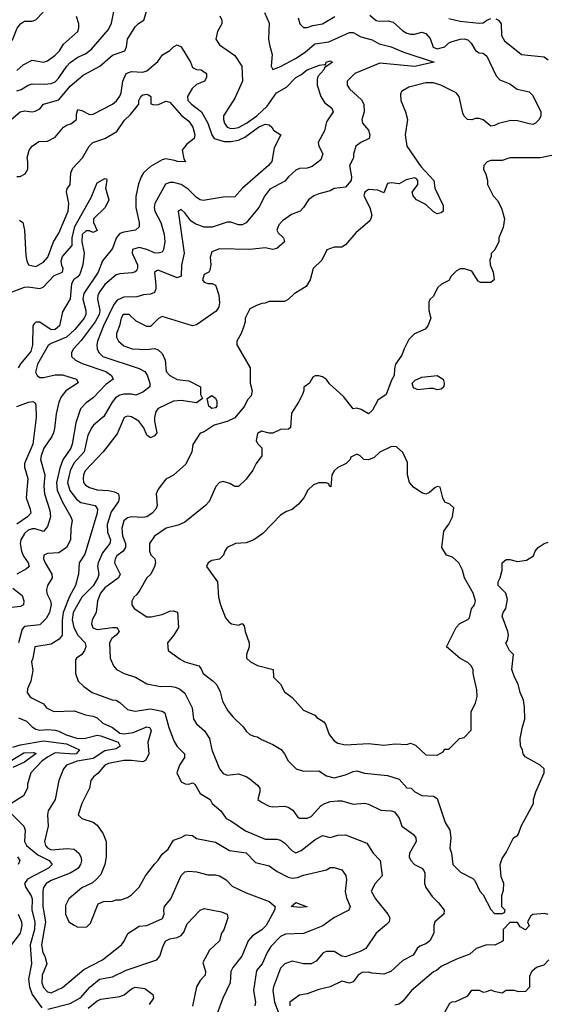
# Model space of a CAD drawing. Header units: inches. Extents: x 2380053 to 2584298, y 380219 to 546618.
# Tile 23 of 256: x 2395845 to 2398595, y 463578 to 468733. Entities that reach past the tile are written whole.
import ezdxf

# ---------------------------------------------------------------- set-up
doc = ezdxf.new("R2010")
doc.units = ezdxf.units.IN
doc.header["$MEASUREMENT"] = 0
doc.layers.add('C3496', color=7, linetype='Continuous')

msp = doc.modelspace()

# ---------------------------------------------------------------- linework, layer by layer
at = {"layer": 'C3496', "color": 2}
for points, elevation in [([(2395830, 468359.3), (2395853, 468367), (2395890, 468390.6), (2395910, 468396.3), (2395974.4, 468394.4), (2396010, 468399.1), (2396030, 468407.7), (2396050, 468427.3), (2396091.8, 468490), (2396110, 468508.2), (2396150, 468537.1), (2396190, 468553.4), (2396221.4, 468578.5), (2396310, 468681), (2396326.3, 468713.7), (2396345.2, 468810)], 102), ([(2395350, 468741), (2395390, 468730.8), (2395470, 468676), (2395516.8, 468656.8), (2395527.1, 468647.1), (2395546, 468610), (2395570, 468584.7), (2395610, 468564.7), (2395630, 468578), (2395650, 468606), (2395670, 468616), (2395690, 468614.8), (2395710, 468602.8), (2395750, 468594.8), (2395770, 468596), (2395790, 468604.7), (2395810, 468631), (2395832, 468688), (2395850, 468711.3), (2395870, 468724.7), (2395910, 468724.7), (2395930, 468732), (2395968.9, 468771.1)], 110), ([(2395754, 468170), (2395848, 468250), (2395870, 468254.8), (2395910, 468250.7), (2395926, 468254), (2395950, 468266), (2395969.4, 468290.6), (2396050, 468313.4), (2396110, 468384.7), (2396177.5, 468442.5), (2396265.2, 468490), (2396330, 468546.8), (2396395.3, 468570), (2396404, 468590), (2396409.2, 468630), (2396450, 468696), (2396467, 468713), (2396494, 468730), (2396512.5, 468787.5)], 98), ([(2396892.7, 468752.7), (2396902, 468730), (2396902, 468710), (2396881, 468670), (2396871, 468630), (2396890, 468601), (2396970, 468544.7), (2397006.8, 468490), (2397010.8, 468410), (2396970, 468322), (2396911, 468229), (2396910.8, 468210), (2396917.3, 468190), (2396931.3, 468170), (2396950, 468163), (2396970, 468163.8), (2396990, 468168.5), (2397032.3, 468190), (2397086.6, 468230), (2397140.1, 468279.9), (2397189.4, 468350), (2397241, 468379), (2397289.2, 468430), (2397315.9, 468444.1), (2397350, 468470.6), (2397414, 468494), (2397438, 468498), (2397446, 468494), (2397448.7, 468510), (2397470, 468518), (2397482, 468510), (2397439.6, 468480.4), (2397436, 468470), (2397405.5, 468434.5), (2397401.1, 468418.9), (2397401.6, 468390), (2397420.7, 468330), (2397439.8, 468299.8), (2397478, 468270), (2397484.7, 468250), (2397450, 468198), (2397440.7, 468150), (2397406, 468090), (2397410.8, 468070), (2397430.7, 468030), (2397420.7, 467999.3), (2397376.3, 467963.7), (2397350, 467956), (2397310, 467952.7), (2397290, 467945.2), (2397251, 467910), (2397233, 467887), (2397154.6, 467845.4), (2397127.3, 467810), (2397097.1, 467750), (2397030.4, 467669.6), (2397010, 467659.3), (2396990, 467659.3), (2396950, 467672.7), (2396930, 467673.2), (2396852.8, 467647.2), (2396810, 467647), (2396763.6, 467663.6), (2396740.1, 467680.1), (2396710, 467722), (2396690, 467738), (2396674, 467730), (2396706, 467510), (2396692.4, 467447.6), (2396690.4, 467389.6), (2396670, 467382), (2396570, 467420.9), (2396561.6, 467418.4), (2396550.7, 467409.3), (2396557.3, 467342.7), (2396556.7, 467323.3), (2396550, 467304), (2396530, 467296), (2396492.9, 467292.9), (2396458, 467282), (2396390, 467280.7), (2396355.1, 467264.9), (2396338, 467242), (2396284.2, 467130), (2396252.2, 467050), (2396248.2, 467030), (2396250.5, 467010), (2396259.1, 466990), (2396280.7, 466970), (2396470, 466906), (2396500.7, 466890), (2396512.2, 466872.2), (2396526.8, 466830), (2396526, 466810), (2396490, 466782.7), (2396453.4, 466766.6), (2396430, 466772), (2396390, 466772), (2396370, 466767), (2396347.3, 466752.7), (2396328.9, 466731.1), (2396285.1, 466654.9), (2396230.7, 466610), (2396222, 466598), (2396202.5, 466557.5), (2396183.1, 466470), (2396129.3, 466410.7), (2396108.9, 466370), (2396096, 466310), (2396108.2, 466268.2), (2396143, 466223), (2396165.5, 466205.5), (2396241, 466190), (2396253, 466170), (2396250.5, 466150), (2396185.8, 465934.2), (2396157.3, 465890), (2396153.4, 465830), (2396137.1, 465770), (2396106.3, 465713.7), (2396072.6, 465630), (2396067.8, 465587.7), (2396067.7, 465510), (2396051, 465490), (2396010, 465463.7), (2395924.7, 465450), (2395914.8, 465390), (2395907.3, 465370), (2395913.7, 465326.3), (2395902.8, 465270), (2395886, 465230), (2395884.7, 465210), (2395898, 465190), (2395910, 465181), (2395970, 465151), (2395986, 465130), (2396024.7, 465110), (2396130, 465114.9), (2396190, 465094), (2396227.1, 465087.1), (2396250, 465078), (2396281, 465050), (2396330, 465026.4), (2396370, 464998), (2396390, 464993.4), (2396438.5, 465001.5), (2396510, 465030.6), (2396526.4, 465026.4), (2396533, 465010), (2396516.3, 464950), (2396520.4, 464890), (2396504.4, 464855.6), (2396490, 464847), (2396430, 464855.1), (2396390, 464853.6), (2396310, 464838.7), (2396290, 464829.3), (2396254.4, 464785.6), (2396230.9, 464769.1), (2396218, 464750), (2396210.8, 464710), (2396171, 464630), (2396152, 464570), (2396171.1, 464551.1), (2396230, 464531), (2396250, 464516), (2396282.8, 464470), (2396297.3, 464430), (2396297.3, 464350), (2396290.8, 464310), (2396270, 464258), (2396246.4, 464233.6), (2396225.4, 464214.6), (2396170, 464188), (2396102, 464130), (2396085.4, 464094.6), (2396084.7, 464050), (2396102, 464010), (2396130, 463992), (2396150, 463982), (2396196.4, 463983.6), (2396216.4, 464003.6), (2396256.4, 464103.6), (2396283.1, 464116.9), (2396330, 464118), (2396350, 464124.7), (2396374.6, 464125.4), (2396410, 464138), (2396430, 464151.3), (2396470, 464191.3), (2396504, 464250), (2396550, 464312), (2396570, 464332), (2396590, 464364.7), (2396621.2, 464390), (2396650, 464438), (2396690, 464451.3), (2396714.6, 464465.4), (2396750, 464461), (2396770, 464446), (2396870, 464426), (2396942.5, 464382.5), (2397030, 464370.8), (2397079.8, 464319.8), (2397150, 464302.8), (2397193, 464273), (2397250, 464242.8), (2397270, 464238.8), (2397298.9, 464241.1), (2397330, 464253.4), (2397450, 464282.8), (2397470, 464294.8), (2397490, 464294.8), (2397530, 464282.8), (2397552.3, 464252.3), (2397554.9, 464230), (2397548.1, 464168.1), (2397555.2, 464135.2), (2397574.8, 464090), (2397566.8, 464070), (2397488.7, 464031.3), (2397430.4, 463989.6), (2397370, 463963.7), (2397330, 463949.3), (2397235.2, 463944.8), (2397210, 463932.3), (2397158.6, 463881.4), (2397139.3, 463850), (2397113.4, 463790), (2397084.4, 463755.6), (2397067.7, 463650), (2397078.8, 463590), (2397076, 463570)], 98), ([(2397126, 468770), (2397150, 468714), (2397147.3, 468630), (2397153.2, 468593.2), (2397166.8, 468550), (2397161, 468490), (2397170, 468472), (2397210, 468486.8), (2397289, 468530), (2397338.3, 468561.7), (2397390, 468605.5), (2397463.3, 468616.7), (2397570, 468666), (2397590, 468664.7), (2397630, 468642.8), (2397690, 468626.8), (2397726, 468606), (2397789.3, 468590.7), (2397850, 468564.4), (2398014, 468510), (2397910, 468487.8), (2397730, 468504.5), (2397598, 468450), (2397558, 468410), (2397558, 468390), (2397571, 468370), (2397633.2, 468313.2), (2397646, 468290), (2397646.8, 468250), (2397636, 468210), (2397638, 468190), (2397670, 468154), (2397678, 468130), (2397674, 468110), (2397630, 468089), (2397604.7, 468070), (2397591.3, 468028.7), (2397591, 468010), (2397571, 467970), (2397580.7, 467910), (2397578.8, 467890), (2397550, 467855.3), (2397490, 467849), (2397470, 467836), (2397410, 467820.9), (2397384.7, 467810), (2397356, 467790), (2397330.9, 467749.1), (2397312, 467730), (2397267.1, 467712.9), (2397220.5, 467679.5), (2397201.1, 467658.9), (2397190.8, 467630), (2397197.3, 467617.3), (2397224.7, 467590), (2397230.8, 467570), (2397190, 467535.3), (2397170, 467528.7), (2397130, 467539), (2397050, 467529.2), (2396890, 467533.2), (2396850, 467518), (2396841, 467490), (2396844.7, 467450), (2396839.6, 467420.4), (2396834, 467410), (2396810, 467398), (2396801, 467370), (2396810, 467358), (2396830, 467351.3), (2396851.6, 467351.6), (2396870, 467342), (2396874, 467334), (2396887.3, 467290), (2396890.7, 467250), (2396887.3, 467230), (2396873.7, 467206.3), (2396770, 467135.3), (2396750, 467129), (2396590, 467178), (2396571.6, 467168.4), (2396530, 467126), (2396510, 467126), (2396454.6, 467154.6), (2396418, 467190), (2396386.8, 467190), (2396376, 467170), (2396366.8, 467130), (2396351, 467090), (2396351.3, 467070), (2396362, 467050), (2396390, 467026), (2396434, 467010), (2396510, 467006), (2396550, 467011.3), (2396570, 467004.7), (2396590, 466984.7), (2396606.8, 466950), (2396610.8, 466890), (2396630.8, 466870), (2396670, 466848.2), (2396730, 466842), (2396790.9, 466810.9), (2396792, 466770), (2396802, 466750), (2396770, 466726.6), (2396690, 466738.4), (2396650, 466735.1), (2396570, 466697.2), (2396558, 466682), (2396550.6, 466650), (2396550.6, 466630), (2396562.8, 466570), (2396550, 466554), (2396530, 466544), (2396510, 466558), (2396495.1, 466595.1), (2396468.7, 466630), (2396430, 466653.2), (2396410, 466657.2), (2396392, 466650), (2396355.2, 466564.8), (2396282.8, 466470), (2396187.3, 466370), (2396178.8, 466350), (2396177.3, 466330), (2396178.8, 466310), (2396190, 466296), (2396210, 466284), (2396250, 466270.7), (2396310, 466268), (2396341.4, 466261.4), (2396362, 466250), (2396366, 466230), (2396362.8, 466210), (2396324.7, 466155.3), (2396302.3, 466090), (2396305.3, 466050), (2396319.5, 466010), (2396317.1, 465990), (2396277.8, 465942.2), (2396255.3, 465890), (2396252.7, 465870), (2396259.3, 465830), (2396254.9, 465810), (2396230, 465769.6), (2396170.5, 465710), (2396125.3, 465630), (2396120.3, 465590), (2396128.7, 465550), (2396150.3, 465510.3), (2396187.3, 465470), (2396190.6, 465450), (2396184.9, 465430), (2396170.4, 465409.6), (2396142, 465390), (2396138, 465382), (2396138, 465310), (2396151.3, 465270), (2396181.4, 465241.4), (2396224.7, 465210), (2396328.9, 465171.1), (2396350, 465170.8), (2396370, 465158.8), (2396410, 465120.7), (2396450, 465113.4), (2396530, 465125.5), (2396590, 465113.4), (2396604.5, 465104.5), (2396626.4, 465026.4), (2396653.2, 464953.2), (2396670, 464926.8), (2396706.8, 464890), (2396707.3, 464870), (2396680.7, 464830), (2396666.8, 464790), (2396690, 464742), (2396711.6, 464731.6), (2396730, 464731.3), (2396750, 464738), (2396762, 464730), (2396790, 464682), (2396842, 464650), (2396852, 464630), (2396898, 464590), (2396926, 464550), (2396950, 464538.8), (2397026.8, 464486.8), (2397130, 464442), (2397190, 464442.8), (2397210, 464437.3), (2397230, 464422.8), (2397270, 464381), (2397290, 464371), (2397317.5, 464382.5), (2397390, 464439.1), (2397430, 464462), (2397470, 464451.3), (2397510, 464462.8), (2397550, 464466), (2397661, 464421), (2397694.8, 464370), (2397730.7, 464330), (2397741, 464250), (2397704.7, 464210), (2397684.7, 464170), (2397706.8, 464130), (2397770.8, 464050), (2397781, 464030), (2397779.8, 464020.2), (2397778, 464010), (2397764.9, 463995.1), (2397711, 463950), (2397656, 463870), (2397625.8, 463854.2), (2397550, 463827), (2397530, 463829.4), (2397490, 463855.1), (2397450, 463855.1), (2397433, 463847), (2397396.7, 463803.3), (2397370, 463789.3), (2397330, 463789.2), (2397270, 463804), (2397232, 463790), (2397210, 463768), (2397172.4, 463670), (2397170.4, 463650), (2397178.7, 463590), (2397208, 463510)], 102), ([(2397676.7, 468756.7), (2397710, 468727.7), (2397730, 468724), (2397772.9, 468727.1), (2397799.9, 468719.9), (2397850, 468674), (2397870, 468662.8), (2397890, 468656), (2397910, 468656), (2397950, 468666.8), (2397970, 468660.7), (2397993.3, 468633.3), (2398009, 468589), (2398030, 468579.1), (2398068.7, 468590), (2398088.7, 468610), (2398103.2, 468616.8), (2398149.6, 468630.4), (2398170, 468632.4), (2398190, 468627.3), (2398207.3, 468610), (2398230.5, 468570.5), (2398250, 468558.8), (2398270, 468557.3), (2398290, 468541), (2398338.8, 468438.8), (2398357.3, 468417.3), (2398410, 468397.3), (2398448.2, 468368.2), (2398510, 468354.8), (2398530, 468336), (2398571.3, 468250), (2398571, 468230), (2398562.8, 468210), (2398544.7, 468190), (2398530, 468184.5), (2398510, 468186.6), (2398450, 468203.7), (2398414.4, 468205.6), (2398350.9, 468189.1), (2398330, 468178), (2398310, 468175.3), (2398270, 468208), (2398250, 468215.3), (2398230, 468215.3), (2398210, 468208.7), (2398188, 468210), (2398170, 468228), (2398163.2, 468243.2), (2398145.2, 468330), (2398129, 468350), (2398048, 468390), (2398010, 468402.7), (2397970, 468401.2), (2397881.4, 468378.6), (2397843.5, 468356.5), (2397836.9, 468343.1), (2397838.8, 468310), (2397864, 468250), (2397874.8, 468210), (2397862.8, 468130), (2397870.7, 468070.7), (2397944, 467964), (2398012, 467890), (2398018, 467850), (2398060.5, 467760.5), (2398060.7, 467730), (2398050, 467720.9), (2398030, 467716.2), (2398010, 467727), (2397970, 467764.5), (2397921.2, 467790), (2397904, 467810), (2397899, 467830), (2397928.7, 467870), (2397928.7, 467890), (2397920.4, 467900.4), (2397910, 467904), (2397866.6, 467893.4), (2397830, 467874), (2397790, 467879), (2397770, 467875.3), (2397750, 467826), (2397719.3, 467839.3), (2397670, 467843.7), (2397650.8, 467830), (2397646, 467810), (2397678, 467750), (2397687.3, 467710), (2397679.3, 467680.7), (2397603.5, 467616.5), (2397550, 467554), (2397530, 467542), (2397490, 467542), (2397451.6, 467528.4), (2397426, 467474), (2397381, 467430), (2397364.7, 467370), (2397343.6, 467336.4), (2397282, 467298), (2397250, 467268), (2397230, 467258), (2397150, 467258), (2397130, 467248), (2397112.7, 467247.3), (2397083.6, 467236.4), (2397050, 467218), (2397024.7, 467170), (2397024.7, 467150), (2397016.9, 467123.1), (2397004.7, 467090), (2396982, 467050), (2396982, 467030), (2397051, 466910), (2397050.8, 466830), (2397060.7, 466790), (2397055.9, 466764.1), (2397037.3, 466742.7), (2397021, 466710), (2396970, 466649), (2396930.6, 466629.4), (2396862, 466610), (2396810, 466575.3), (2396790, 466568), (2396751.3, 466508.7), (2396746, 466470), (2396713.7, 466406.3), (2396650, 466348.7), (2396610, 466328), (2396570, 466275.3), (2396558.8, 466250), (2396564.7, 466190), (2396558, 466170), (2396538, 466150), (2396510, 466129.3), (2396490, 466126), (2396430, 466129.3), (2396410, 466125.2), (2396390.5, 466109.5), (2396379.1, 466070), (2396383.8, 466030), (2396399.3, 465990), (2396399.3, 465970), (2396387.3, 465950), (2396354.2, 465925.8), (2396344.9, 465910), (2396342, 465890), (2396370.7, 465830), (2396362.8, 465810), (2396290, 465757.6), (2396268.5, 465730), (2396253, 465690), (2396244.9, 465630), (2396224, 465590), (2396220.7, 465570), (2396228.4, 465548.4), (2396250, 465540.7), (2396330.5, 465550.5), (2396352, 465550), (2396361, 465541), (2396366, 465530), (2396350.3, 465509.7), (2396326.6, 465493.4), (2396314.8, 465470), (2396318.8, 465390), (2396336, 465350), (2396351.3, 465330), (2396392, 465310), (2396452, 465290), (2396510, 465256), (2396582.5, 465242.5), (2396630, 465244), (2396658.5, 465238.5), (2396682, 465230), (2396710, 465206), (2396746.8, 465130), (2396754.8, 465070), (2396770, 465046), (2396811.3, 465010), (2396838, 464970), (2396851, 464910), (2396891.3, 464810), (2396910, 464786), (2396930, 464778), (2396990, 464784.7), (2397030, 464771), (2397050, 464758), (2397090, 464724.7), (2397101, 464710), (2397101, 464690), (2397091.3, 464650), (2397110, 464636), (2397150, 464616), (2397170, 464611), (2397230, 464614.8), (2397250.7, 464610.7), (2397274.4, 464594.4), (2397299.6, 464559.6), (2397310, 464552), (2397350, 464552), (2397370, 464562), (2397422, 464618), (2397442, 464630), (2397470, 464639.1), (2397510, 464642.8), (2397530, 464642.8), (2397590, 464626), (2397650, 464630.8), (2397670, 464626), (2397734.4, 464594.4), (2397790, 464591), (2397806, 464586), (2397830, 464552), (2397844.7, 464510), (2397906.4, 464466.4), (2397918, 464450), (2397918.8, 464430), (2397884, 464370), (2397882.8, 464350), (2397891, 464330), (2397910.5, 464310.5), (2397950, 464290.8), (2397959.3, 464279.3), (2397964.5, 464264.5), (2397964, 464210), (2397970.8, 464190), (2398002.8, 464142.8), (2398036, 464110), (2398066, 464070), (2398064.7, 464050), (2398018, 464010), (2398011.3, 463990), (2398011.3, 463950), (2397991.3, 463910), (2397970, 463894), (2397938, 463882), (2397924.7, 463870), (2397904.5, 463835.5), (2397850, 463806.6), (2397786.8, 463750), (2397750, 463736.2), (2397690, 463740.7), (2397670, 463746.6), (2397636.3, 463743.7), (2397616, 463730), (2397590, 463695.3), (2397570, 463688), (2397530, 463699), (2397470, 463669.3), (2397410, 463655.1), (2397350, 463632.7), (2397310, 463625.2), (2397258.8, 463590), (2397259.1, 463570)], 106), ([(2395830, 468466), (2395864.2, 468495.8), (2395910, 468521), (2395970, 468510.7), (2395990, 468517.3), (2396030, 468546.8), (2396052.7, 468570), (2396075.1, 468604.9), (2396148.9, 468671.1), (2396155.3, 468690), (2396155.3, 468710), (2396142, 468750)], 106), ([(2397302, 468742), (2397311.3, 468710), (2397330, 468691.3), (2397350, 468691), (2397378.6, 468701.4), (2397430, 468710.8), (2397494, 468750)], 106), ([(2398090, 468739.1), (2398150, 468724.9), (2398250, 468714), (2398270, 468716), (2398288.7, 468730), (2398310, 468738)], 110), ([(2398337.1, 468737.1), (2398351, 468730), (2398364, 468710), (2398366, 468650), (2398381.4, 468621.4), (2398470, 468551), (2398590, 468538), (2398610, 468522)], 110), ([(2395830, 467911.3), (2395848.4, 467911.6), (2395874.6, 467925.4), (2395888, 467950), (2395888.7, 467990), (2395884, 468010), (2395895.3, 468050), (2395910, 468071), (2395945.6, 468094.4), (2395990, 468096), (2396030, 468118), (2396075.3, 468170), (2396090, 468181), (2396112, 468188), (2396142, 468210), (2396142, 468238), (2396150, 468262), (2396170, 468258), (2396210, 468236), (2396230, 468238.8), (2396330, 468290.7), (2396351.7, 468308.3), (2396370, 468331.3), (2396377, 468350), (2396385.2, 468410), (2396402, 468450), (2396430, 468460.5), (2396490, 468458), (2396510, 468464), (2396567.2, 468512.8), (2396592.3, 468547.7), (2396630, 468570.8), (2396650, 468591), (2396670, 468601), (2396690.8, 468590), (2396738.8, 468510), (2396750, 468482), (2396770, 468471.3), (2396794, 468470), (2396822, 468450), (2396822, 468430), (2396812, 468410), (2396770, 468394), (2396747.3, 468372.7), (2396724, 468330), (2396724.9, 468310), (2396744, 468290), (2396797.1, 468250), (2396830.2, 468190.2), (2396850.3, 468130.3), (2396862.8, 468110), (2396915.3, 468095.3), (2396950, 468094.9), (2396990, 468102), (2397022.7, 468117.3), (2397095.1, 468170), (2397130, 468185.5), (2397150, 468182), (2397164, 468170), (2397173.7, 468153.7), (2397212, 468130), (2397177.5, 468062.5), (2397164, 467990), (2397146.8, 467970), (2397011, 467850), (2396970, 467806), (2396910, 467803.7), (2396805.6, 467785.6), (2396790, 467789), (2396770, 467801.2), (2396725.9, 467845.9), (2396690, 467869.6), (2396650, 467880.7), (2396630, 467880.9), (2396608.4, 467871.6), (2396553, 467770), (2396548.2, 467750), (2396553, 467730), (2396583.8, 467670), (2396600.5, 467610), (2396604, 467570), (2396597.3, 467530), (2396590, 467515.3), (2396570.6, 467509.4), (2396550, 467512), (2396510, 467529.6), (2396470, 467539.6), (2396436, 467530), (2396433.4, 467510), (2396462.4, 467450), (2396462, 467430), (2396457.6, 467422.4), (2396450, 467413.2), (2396433, 467407), (2396370, 467402.7), (2396350, 467396), (2396290, 467346), (2396263.8, 467310), (2396254.9, 467290), (2396252.7, 467270), (2396264.2, 467210), (2396261.7, 467190), (2396239.6, 467150), (2396167.6, 467052.4), (2396126.8, 467010), (2396116, 466990), (2396116, 466970), (2396138, 466950), (2396172.3, 466932.3), (2396296, 466890), (2396326, 466870), (2396334, 466850), (2396296.4, 466823.6), (2396230, 466753.2), (2396193.2, 466726.8), (2396164.1, 466695.9), (2396138.5, 466621.5), (2396120.5, 466510), (2396113, 466490), (2396071.7, 466428.3), (2396054.7, 466385.3), (2396038, 466310), (2396042, 466270), (2396070, 466206.8), (2396113.4, 466130), (2396119.1, 466110), (2396112.7, 466070), (2396110.5, 466010), (2396090.3, 465969.7), (2396050, 465942), (2395990, 465938), (2395970.9, 465929.1), (2395970.7, 465910), (2395978, 465890), (2396014, 465830), (2396014.8, 465810), (2395990.7, 465770), (2395984.9, 465750), (2395987.9, 465727.9), (2396006.8, 465690), (2396010.5, 465670.5), (2396002, 465630), (2395983, 465597), (2395950, 465565.2), (2395870, 465555.1), (2395857.5, 465542.5), (2395839.5, 465470)], 94), ([(2395843.5, 467683.5), (2395861, 467670), (2395870.6, 467630.6), (2395876.8, 467496.8), (2395882.8, 467470), (2395892, 467450), (2395930, 467440.7), (2395970, 467462.8), (2395992.7, 467490), (2396022.9, 467570), (2396050, 467614.8), (2396099.6, 467730), (2396102.4, 467770), (2396089.4, 467830.6), (2396093.6, 467846.4), (2396108.7, 467870), (2396112.7, 467930), (2396124.1, 467955.9), (2396174, 468010), (2396209.4, 468070.6), (2396228.7, 468090), (2396290, 468110.6), (2396353.4, 468146.6), (2396393.1, 468206.9), (2396424.5, 468235.5), (2396468.9, 468291.1), (2396468.9, 468308.9), (2396479, 468330), (2396490, 468338.8), (2396510, 468342.8), (2396519.1, 468339.1), (2396530.8, 468330), (2396531.6, 468291.6), (2396546.8, 468286.8), (2396572.1, 468287.9), (2396610, 468306.8), (2396630, 468301), (2396691.7, 468231.7), (2396730, 468201), (2396750.7, 468170), (2396761, 468130), (2396758, 468110), (2396719.8, 468080.2), (2396696, 468050), (2396703.6, 468003.6), (2396712, 467988), (2396670.7, 467989.3), (2396655.9, 467995.9), (2396610, 468003.7), (2396590, 467999.3), (2396530, 467964.5), (2396493.4, 467930), (2396480.7, 467910), (2396467.5, 467872.5), (2396453.7, 467806.3), (2396453.4, 467750), (2396470.7, 467670), (2396470, 467648), (2396452, 467630), (2396390, 467620.9), (2396370, 467612.7), (2396358.8, 467601.2), (2396350.4, 467589.6), (2396330, 467534), (2396278, 467470), (2396255.8, 467410), (2396180.9, 467299.1), (2396175.3, 467270), (2396190.5, 467209.5), (2396190.5, 467190), (2396183, 467170), (2396134.4, 467110), (2396090.5, 467070), (2396010, 467037.6), (2395993.5, 467026.5), (2395938, 466930), (2395928, 466888), (2395936, 466870), (2395950, 466858.8), (2395970, 466859.1), (2396030, 466872.7), (2396070, 466872.7), (2396142, 466850), (2396151, 466831), (2396086, 466790), (2396062.4, 466757.6), (2396050.6, 466730), (2396035.5, 466670), (2396028, 466592), (2396022, 466570), (2396014, 466550), (2395972.4, 466490), (2395957, 466450), (2395954.4, 466430), (2395976.4, 466350), (2395972.2, 466290), (2395974.4, 466250), (2396002.8, 466162.8), (2396006, 466130), (2395990, 466079), (2395970, 466054), (2395926.6, 466066.6), (2395910, 466067), (2395890, 466060.7), (2395870, 466042.7), (2395850.5, 466010), (2395848.4, 465990), (2395854.4, 465950), (2395864.5, 465924.5), (2395890.4, 465890), (2395894, 465870), (2395881.6, 465858.4), (2395830.7, 465830)], 90), ([(2398630, 468022), (2398570, 468008.7), (2398410, 468008.7), (2398370, 467995.3), (2398310, 467995.3), (2398291.6, 467988.4), (2398274, 467970), (2398272, 467950), (2398283.6, 467923.6), (2398292, 467890), (2398292, 467870), (2398322, 467810), (2398345.4, 467785.4), (2398366.4, 467746.4), (2398381, 467690), (2398375.3, 467644.7), (2398352, 467590), (2398352, 467570), (2398330, 467526), (2398312, 467508), (2398312, 467492), (2398305.4, 467474.6), (2398307.3, 467450), (2398323, 467410), (2398327.3, 467370), (2398310, 467357), (2398257, 467357), (2398243.9, 467363.9), (2398210, 467415.3), (2398171.6, 467428.4), (2398150, 467428.7), (2398130, 467418), (2398102, 467390), (2398090, 467368), (2398051.6, 467348.4), (2398031.6, 467328.4), (2398010, 467286), (2397991.6, 467268.4), (2397985.4, 467254.6), (2397986, 467210), (2397996, 467170), (2397981, 467130), (2397967.1, 467112.9), (2397910, 467088.7), (2397881.4, 467058.6), (2397856, 467010), (2397844.5, 466975.5), (2397811.3, 466930), (2397805.4, 466905.4), (2397804.7, 466870), (2397790, 466846), (2397762, 466770), (2397719.8, 466740.2), (2397690.9, 466689.1), (2397670.7, 466669.3), (2397632.5, 466692.5), (2397610, 466699), (2397590, 466695.3), (2397540.2, 466760.2), (2397466.8, 466826.8), (2397450, 466848.7), (2397430, 466862), (2397410, 466868.7), (2397391.6, 466868.4), (2397379.6, 466860.4), (2397362, 466830), (2397332, 466808), (2397332, 466792), (2397324.7, 466770), (2397304.7, 466730), (2397267.1, 466672.9), (2397262, 466598), (2397251.1, 466588.9), (2397210, 466588), (2397170, 466568), (2397150, 466568), (2397110, 466578), (2397090, 466566), (2397082, 466530), (2397090, 466514), (2397111.6, 466491.6), (2397111.3, 466450), (2397082, 466410), (2397065.4, 466374.6), (2397030, 466328), (2396990, 466288), (2396970, 466288.7), (2396944.7, 466304.7), (2396910, 466315.3), (2396891.1, 466308.9), (2396871.1, 466288.9), (2396836, 466210), (2396818, 466190), (2396710, 466102.7), (2396674.2, 466085.8), (2396611.3, 466070), (2396550.7, 466029.3), (2396524.7, 465990), (2396524.7, 465950), (2396531.1, 465931.1), (2396552, 465910), (2396556, 465890), (2396551, 465870), (2396530.8, 465830), (2396510.8, 465810), (2396474, 465746), (2396457.3, 465722.7), (2396442, 465710), (2396431.6, 465688.4), (2396431.3, 465670), (2396444.7, 465650), (2396510, 465606), (2396533.6, 465606.4), (2396590, 465618), (2396630, 465636), (2396650, 465638), (2396671, 465631), (2396676, 465550), (2396650.6, 465509.4), (2396618, 465470), (2396622, 465430), (2396684, 465384), (2396710, 465371), (2396782, 465350), (2396794.4, 465334.4), (2396804.7, 465310), (2396858, 465270), (2396876, 465250), (2396893.7, 465213.7), (2396905.8, 465165.8), (2396934.9, 465114.9), (2396961.7, 465081.7), (2397014, 465030), (2397030, 465007.3), (2397050, 464991), (2397070, 464981), (2397090, 464978), (2397110, 464964.7), (2397170, 464938.8), (2397212.7, 464912.7), (2397231.3, 464890), (2397250, 464852), (2397291.1, 464811.1), (2397330, 464798), (2397410, 464801), (2397450, 464774.8), (2397490, 464764), (2397550, 464779.1), (2397590, 464797.3), (2397610, 464800.7), (2397650, 464787.7), (2397770, 464775.5), (2397830, 464756), (2397870, 464712), (2397894, 464710), (2397912, 464690), (2397950, 464671), (2398010, 464666.8), (2398030, 464656), (2398070.7, 464530), (2398096.3, 464490), (2398100.7, 464450), (2398095.3, 464395.3), (2398104.7, 464370), (2398112, 464310), (2398152, 464270), (2398216.9, 464236.9), (2398226, 464226), (2398252, 464170), (2398270.9, 464150.9), (2398310, 464074), (2398330, 464054), (2398370, 464054), (2398382, 464058), (2398386, 464070), (2398368, 464088), (2398368.4, 464148.4), (2398376.4, 464176.4), (2398378, 464210), (2398364.7, 464244.7), (2398359, 464310), (2398370, 464342), (2398390, 464372), (2398429, 464450), (2398450, 464462), (2398455.3, 464470), (2398469, 464510), (2398534, 464630), (2398534, 464650), (2398545.2, 464690), (2398588.7, 464790), (2398588.7, 464810), (2398568.7, 464830), (2398490, 464874), (2398479.3, 464890), (2398476, 464910), (2398466, 464930), (2398463.7, 464970), (2398475.3, 465030), (2398488.9, 465071.1), (2398486.3, 465133.7), (2398482, 465170), (2398462.9, 465210), (2398453.4, 465253.4), (2398433.2, 465290), (2398420.9, 465330), (2398428, 465410), (2398408, 465430), (2398389.2, 465469.2), (2398397.2, 465482.8), (2398402.7, 465510), (2398399.3, 465530), (2398369.5, 465610), (2398374, 465630), (2398389, 465650), (2398398, 465698), (2398388.7, 465730), (2398349, 465770), (2398349, 465790), (2398359, 465810), (2398369, 465850), (2398369, 465890), (2398390, 465906), (2398410, 465906), (2398450, 465896), (2398497.2, 465902.8), (2398534, 465926), (2398542, 465950), (2398558, 465970), (2398589.1, 465990.9), (2398610, 465998)], 110), ([(2395770, 467293.4), (2395870, 467332), (2395890, 467333.4), (2395950, 467324.9), (2395968.2, 467331.8), (2396025.9, 467394.1), (2396069.2, 467410.8), (2396073.2, 467430), (2396065.8, 467445.8), (2396062.6, 467470), (2396070, 467492.7), (2396119.3, 467550), (2396119.3, 467590), (2396133.2, 467650), (2396218.9, 467801.1), (2396250, 467878), (2396290, 467902), (2396299.6, 467899.6), (2396302, 467890), (2396294.8, 467850), (2396311, 467789), (2396292, 467750), (2396232, 467690), (2396232, 467670), (2396250, 467628.7), (2396230, 467618), (2396210, 467628), (2396192.7, 467627.3), (2396172.7, 467607.3), (2396171, 467569), (2396182, 467510), (2396176.3, 467450), (2396159.9, 467400.1), (2396150, 467386.6), (2396128.1, 467371.9), (2396116.3, 467350), (2396108.5, 467271.5), (2396070, 467204), (2396054.4, 467130), (2396031, 467110), (2396010, 467109.6), (2395950, 467149.3), (2395930, 467149.2), (2395920.4, 467139.6), (2395914, 467130), (2395912.8, 467030), (2395904.1, 466995.9), (2395848.9, 466931.1), (2395837.1, 466910)], 86), ([(2395830, 466708.2), (2395890.7, 466730.7), (2395914, 466734), (2395926.4, 466726.4), (2395930, 466714), (2395930.6, 466650), (2395914.4, 466510), (2395870.4, 466410), (2395870.5, 466390), (2395887.7, 466330), (2395879.1, 466230), (2395900.7, 466170), (2395902.8, 466150), (2395886.8, 466130), (2395830, 466091.6)], 86), ([(2395810, 465757.3), (2395857.6, 465717.6), (2395866.8, 465690), (2395864.7, 465670), (2395850, 465661.2), (2395804.9, 465655.1)], 90), ([(2395838.3, 465078.3), (2395880.9, 465060.9), (2395910, 465030.8), (2395930, 465018.8), (2395950, 465014), (2395990, 465017.3), (2396030, 465013), (2396050, 465008.2), (2396088.2, 464988.2), (2396150, 464968.9), (2396190, 464972), (2396250, 464986.7), (2396270, 464983.1), (2396360.7, 464950), (2396371, 464930), (2396350, 464915.1), (2396290, 464904.2), (2396230, 464864.4), (2396146, 464850), (2396090.8, 464830), (2396074.8, 464810), (2396050.8, 464750), (2396030.7, 464650), (2395994.8, 464590), (2395990.7, 464569.3), (2395993.4, 464510), (2395975.5, 464430), (2395980.5, 464410), (2395990, 464397.3), (2396010, 464387), (2396092.8, 464392.8), (2396130.4, 464390.4), (2396154.8, 464370), (2396164.9, 464350), (2396168, 464330), (2396163, 464310), (2396150.5, 464290), (2396138.7, 464281.3), (2396110, 464264.2), (2396010, 464225.6), (2395984, 464210), (2395970.5, 464190), (2395966.4, 464170), (2395967, 464090), (2395981.1, 464010), (2395959.5, 463890), (2395966.7, 463850), (2395977.3, 463830), (2395986.8, 463790), (2395962, 463730), (2395960.5, 463690), (2395970, 463666), (2395990, 463644), (2396010, 463638.8), (2396070, 463666), (2396180.5, 463759.5), (2396279.3, 463810), (2396377.2, 463890), (2396391.7, 463908.3), (2396411.9, 463948.1), (2396470, 463986.8), (2396510, 463991), (2396592, 464028), (2396601.2, 464050), (2396599.3, 464070), (2396603.7, 464090), (2396636, 464130), (2396690, 464252), (2396710, 464271), (2396730, 464274.8), (2396770, 464271), (2396830, 464256), (2396870, 464256), (2396890, 464251), (2396924.7, 464230), (2396956.9, 464196.9), (2397030, 464161), (2397150, 464116), (2397182, 464090), (2397178, 464070), (2397134, 463990), (2397112.3, 463967.7), (2397064, 463936), (2397040.5, 463910), (2397007.3, 463830), (2396960.7, 463770), (2396950.7, 463750), (2396947.3, 463690), (2396907.7, 463610), (2396878, 463530)], 94), ([(2395810, 464924.4), (2395850, 464937), (2395970, 464957.1), (2396090, 464940.8), (2396158, 464910), (2396141, 464890), (2396130, 464887.7), (2396030, 464894.7), (2395990, 464872.4), (2395961.6, 464850), (2395902.8, 464790), (2395886, 464730), (2395886, 464710), (2395864.7, 464670), (2395790, 464622)], 90), ([(2395796, 464850), (2395866.3, 464893.7), (2395916.7, 464896.7), (2395930.9, 464890.9), (2395870, 464845.7), (2395810, 464817.6)], 86), ([(2395786, 464590), (2395867.3, 464510), (2395874, 464490), (2395870.6, 464430), (2395880.5, 464410), (2395940.7, 464360.7), (2395998.8, 464330), (2396016, 464310), (2395996, 464290), (2395886.1, 464233.9), (2395870.6, 464210), (2395878, 464190), (2395906.1, 464146.1), (2395910.3, 464130), (2395908.8, 464070), (2395924.9, 464010), (2395922.8, 463970), (2395900.3, 463890), (2395906.4, 463790), (2395892, 463710), (2395895.8, 463670), (2395910.4, 463630), (2395960.3, 463560.3)], 90), ([(2395833.4, 464350), (2395846, 464330), (2395838, 464310)], 86), ([(2395992.7, 463552.7), (2396110, 463582.4), (2396165.6, 463614.4), (2396211.9, 463668.1), (2396262, 463710), (2396330, 463721), (2396403.2, 463756.8), (2396562, 463810), (2396579.3, 463830), (2396595.5, 463884.5), (2396609.3, 463910.7), (2396630, 463921), (2396670, 463927.7), (2396690, 463938.8), (2396704.5, 463955.5), (2396720.7, 463999.3), (2396790, 464071), (2396810, 464078.8), (2396901.4, 464061.4), (2396931, 464050), (2396934.8, 464030), (2396912.5, 463967.5), (2396901, 463950), (2396891.3, 463910), (2396838, 463862), (2396804, 463796), (2396817.3, 463750), (2396814.8, 463730), (2396790, 463702), (2396770.7, 463669.3), (2396750, 463568)], 90), ([(2395838, 464050), (2395854.9, 464010), (2395857.1, 463990), (2395847.7, 463950), (2395786.8, 463870)], 86), ([(2398610, 464048.7), (2398592.9, 464052.9), (2398530, 464048), (2398519.6, 464040.4), (2398502, 464010), (2398511.1, 463988.9), (2398492, 463968), (2398463.1, 463983.1), (2398450, 464006), (2398410, 464006), (2398374, 463970), (2398374, 463910), (2398370, 463906), (2398331.6, 463888.4), (2398290, 463888.7), (2398234, 463870), (2398199.8, 463840.2), (2398130, 463814), (2398050, 463775.3), (2398025.4, 463754.6), (2398010, 463748), (2397896, 463650), (2397850, 463595.3), (2397830, 463579), (2397807.1, 463572.9)], 110), ([(2398050, 463502), (2398096.4, 463583.6), (2398108.4, 463591.6), (2398127.3, 463592.7), (2398190, 463622), (2398210, 463652), (2398250, 463652), (2398270, 463642), (2398290, 463644.7), (2398310, 463654), (2398326.4, 463646.4), (2398370, 463638), (2398390, 463652), (2398430, 463652), (2398454.6, 463645.4), (2398493.6, 463646.4), (2398514, 463670), (2398514.6, 463725.4), (2398526.3, 463753.7), (2398550, 463772), (2398590, 463784.7), (2398614, 463810)], 110), ([(2396202.7, 463557.3), (2396250, 463595.8), (2396270, 463604.9), (2396370, 463618), (2396391.6, 463628.4), (2396430, 463659.1), (2396450, 463667.7), (2396500.7, 463660.7), (2396542, 463630), (2396544.7, 463610), (2396522.5, 463577.5)], 86)]:
    msp.add_lwpolyline(points, dxfattribs=dict(at, elevation=elevation))
for points, elevation in [([(2398030, 466794), (2398010, 466802), (2397990, 466802), (2397930, 466794), (2397905.6, 466805.6), (2397898, 466830), (2397914.6, 466845.4), (2397950, 466861), (2398030, 466870.6), (2398061, 466850), (2398066, 466830), (2398064.7, 466810), (2398050, 466799)], 110), ([(2396850, 466697.2), (2396834, 466710), (2396826, 466750), (2396850, 466764.7), (2396870, 466751.3), (2396876.3, 466736.3), (2396876.3, 466710), (2396870, 466701.2)], 102), ([(2397790, 466498), (2397730, 466468), (2397699.8, 466440.2), (2397670, 466428), (2397646, 466430), (2397626, 466450), (2397610, 466458), (2397578, 466442), (2397574, 466430), (2397554, 466410), (2397510, 466388.7), (2397491.3, 466370), (2397478, 466350), (2397472.7, 466287.3), (2397466, 466290), (2397462, 466302), (2397448, 466308), (2397410, 466308.7), (2397382, 466298), (2397352, 466270), (2397332, 466230), (2397303.6, 466196.4), (2397270.9, 466169.1), (2397242, 466158), (2397210, 466138), (2397116.8, 466043.2), (2397070, 466009), (2397030, 465994), (2396974, 465990), (2396931.1, 465968.9), (2396918, 465950), (2396910.9, 465929.1), (2396891, 465909), (2396850, 465902), (2396832, 465890), (2396822, 465870), (2396881, 465790), (2396886, 465710), (2396896, 465670), (2396922, 465602), (2396939.6, 465579.6), (2396954, 465570), (2396990, 465562), (2397010, 465571.3), (2397019.6, 465559.6), (2397024.7, 465530), (2397046, 465470), (2397046, 465450), (2397031.3, 465410), (2397031.3, 465390), (2397052, 465370), (2397090, 465351), (2397171.1, 465331.1), (2397174, 465290), (2397210, 465254), (2397230, 465214), (2397270, 465184.7), (2397330, 465118), (2397390, 465092), (2397399.6, 465079.6), (2397436.9, 465056.9), (2397445.4, 465045.4), (2397464.7, 464990), (2397490, 464958), (2397510, 464944.7), (2397550, 464936), (2397670, 464944), (2397750, 464934.8), (2397810, 464941), (2397870, 464938), (2397890, 464944.7), (2397915.3, 464935.3), (2397970, 464884.7), (2398030, 464882), (2398060.4, 464899.6), (2398070, 464914), (2398090, 464914), (2398146, 464970), (2398170, 464974), (2398207.3, 465012.7), (2398208, 465110), (2398230, 465154), (2398238, 465190), (2398236.4, 465223.6), (2398218, 465310), (2398218, 465330), (2398208, 465350), (2398190, 465368), (2398149.1, 465389.1), (2398078, 465450), (2398129.1, 465550.9), (2398148.7, 465571.3), (2398190, 465592), (2398198, 465602), (2398208.4, 465648.4), (2398224, 465670), (2398229.3, 465690), (2398217, 465730), (2398172.7, 465810), (2398161.2, 465850), (2398142.7, 465890), (2398110, 465919), (2398078, 465930), (2398054, 465970), (2398065.1, 466054.9), (2398090, 466091.3), (2398109.2, 466130), (2398116.4, 466176.4), (2398096.4, 466196.4), (2398070, 466206), (2398059, 466230), (2398046, 466286), (2398030, 466288), (2398018, 466282), (2397990, 466258), (2397970, 466248), (2397950, 466255.3), (2397905.6, 466285.6), (2397884, 466310), (2397874, 466350), (2397873.6, 466413.6), (2397850, 466466), (2397816.4, 466496.4)], 114), ([(2397310, 464085.2), (2397266, 464090), (2397290, 464110.6), (2397350, 464089)], 94)]:
    msp.add_lwpolyline(points, close=True, dxfattribs=dict(at, elevation=elevation))

doc.saveas('drawing.dxf')
